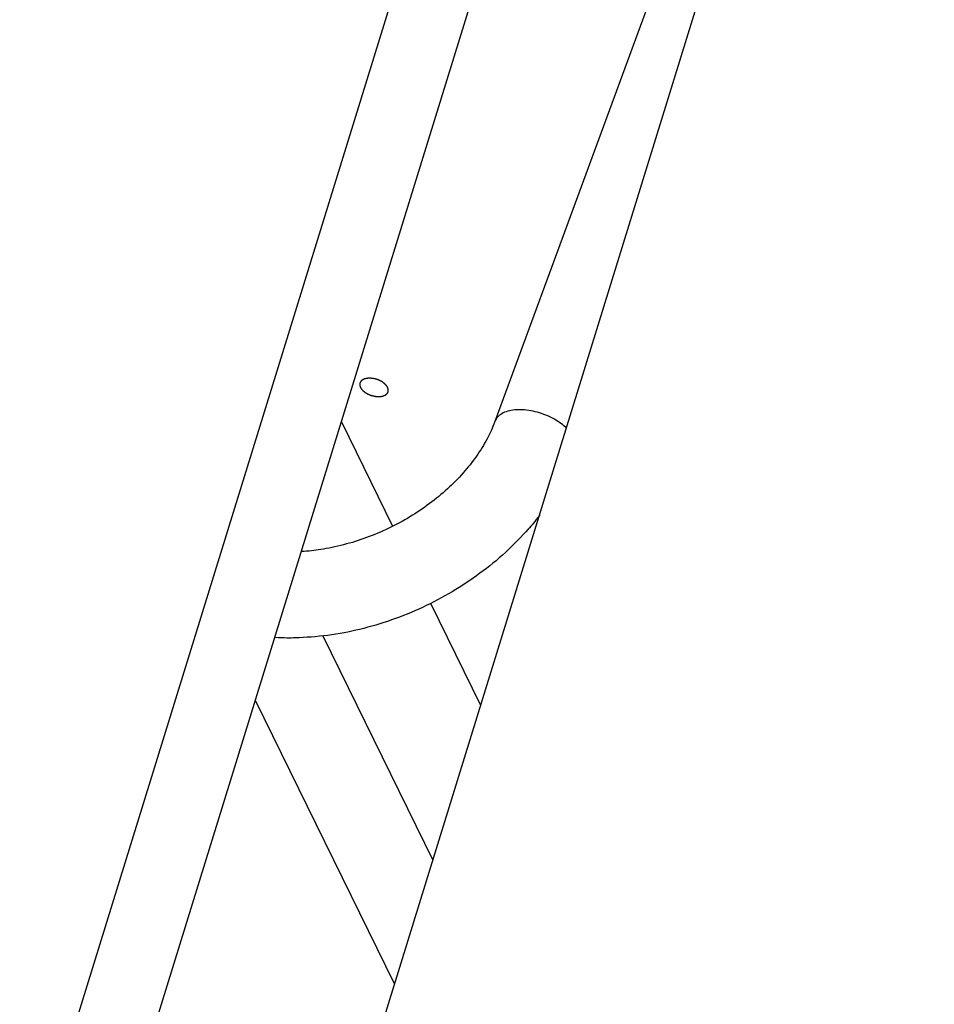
# Model space of a CAD drawing. Header units: millimetres. Extents: x -78 to 141, y 20 to 129.
# Tile 51 of 114: x -6 to 7, y 99 to 113. Entities that reach past the tile are written whole.
import ezdxf

# ---------------------------------------------------------------- set-up
doc = ezdxf.new("R2010")
doc.units = ezdxf.units.MM
doc.header["$LTSCALE"] = 16.335
doc.layers.get('0').update_dxf_attribs({"linetype": 'CONTINUOUS'})

msp = doc.modelspace()

# ---------------------------------------------------------------- linework, layer by layer
at = {"color": 7, "linetype": 'Continuous'}
for p, q in [((7.02, 124.948), (0.568, 107.41)), ((-6.406, 95.928), (2.491, 124.719)), ((-5.684, 94.457), (3.403, 123.866)), ((6.613, 123.483), (-1.52, 97.164)), ((-1.683, 107.407), (-0.932, 105.876)), ((-0.377, 104.745), (0.359, 103.246)), ((-1.958, 104.267), (-0.343, 100.975)), ((-0.904, 99.158), (-2.946, 103.319))]:
    msp.add_line(p, q, dxfattribs=at)
for points, knots in [([(-1.005, 107.912), (-1.005, 107.913), (-1.01, 107.92), (-1.012, 107.924), (-1.015, 107.929), (-1.017, 107.932), (-1.019, 107.935), (-1.02, 107.937), (-1.021, 107.938), (-1.021, 107.939), (-1.022, 107.939), (-1.023, 107.94), (-1.025, 107.942), (-1.028, 107.946), (-1.033, 107.951), (-1.038, 107.956), (-1.042, 107.96), (-1.044, 107.962), (-1.045, 107.964), (-1.047, 107.965), (-1.049, 107.967), (-1.054, 107.97), (-1.06, 107.975), (-1.066, 107.98), (-1.07, 107.984), (-1.073, 107.985), (-1.075, 107.987), (-1.077, 107.988), (-1.08, 107.99), (-1.085, 107.993), (-1.092, 107.997), (-1.1, 108.002), (-1.105, 108.005), (-1.108, 108.006), (-1.11, 108.008), (-1.113, 108.009), (-1.116, 108.01), (-1.121, 108.013), (-1.129, 108.016), (-1.137, 108.019), (-1.143, 108.022), (-1.146, 108.023), (-1.148, 108.024), (-1.151, 108.025), (-1.154, 108.026), (-1.16, 108.028), (-1.169, 108.031), (-1.177, 108.033), (-1.183, 108.035), (-1.186, 108.036), (-1.189, 108.037), (-1.191, 108.037), (-1.195, 108.038), (-1.201, 108.039), (-1.209, 108.041), (-1.218, 108.042), (-1.224, 108.043), (-1.227, 108.044), (-1.23, 108.045), (-1.233, 108.045), (-1.236, 108.045), (-1.242, 108.045), (-1.25, 108.046), (-1.259, 108.046), (-1.265, 108.047), (-1.268, 108.047), (-1.271, 108.047), (-1.273, 108.047), (-1.276, 108.047), (-1.282, 108.046), (-1.29, 108.046), (-1.297, 108.045), (-1.303, 108.045), (-1.306, 108.045), (-1.308, 108.045), (-1.31, 108.044), (-1.313, 108.044), (-1.318, 108.042), (-1.325, 108.041), (-1.332, 108.039), (-1.337, 108.038), (-1.339, 108.038), (-1.341, 108.037), (-1.342, 108.037), (-1.343, 108.037), (-1.344, 108.036), (-1.346, 108.035), (-1.35, 108.033), (-1.356, 108.031), (-1.362, 108.028), (-1.366, 108.026), (-1.368, 108.026), (-1.369, 108.025), (-1.37, 108.025), (-1.371, 108.024), (-1.372, 108.023), (-1.374, 108.022), (-1.377, 108.02), (-1.381, 108.017), (-1.384, 108.014), (-1.387, 108.012), (-1.389, 108.01), (-1.391, 108.009), (-1.392, 108.008), (-1.393, 108.008), (-1.393, 108.007), (-1.394, 108.006), (-1.395, 108.005), (-1.396, 108.003), (-1.398, 108), (-1.401, 107.997), (-1.403, 107.993), (-1.405, 107.99), (-1.406, 107.989), (-1.407, 107.988), (-1.407, 107.987), (-1.408, 107.987), (-1.408, 107.986), (-1.408, 107.984), (-1.409, 107.981), (-1.411, 107.976), (-1.412, 107.971), (-1.413, 107.968), (-1.414, 107.966), (-1.414, 107.965), (-1.415, 107.964), (-1.414, 107.963), (-1.414, 107.962), (-1.414, 107.96), (-1.414, 107.957), (-1.414, 107.953), (-1.414, 107.948), (-1.414, 107.945), (-1.414, 107.943), (-1.414, 107.941), (-1.414, 107.94), (-1.414, 107.939), (-1.413, 107.938), (-1.413, 107.937), (-1.412, 107.935), (-1.411, 107.932), (-1.41, 107.929), (-1.409, 107.924), (-1.407, 107.92), (-1.404, 107.913), (-1.404, 107.912)], [0, 0, 0, 0, 0.0024593, 0.0049187, 0.0061484, 0.007378, 0.0086077, 0.0092225, 0.00953, 0.0098374, 0.0101795, 0.0105216, 0.0112059, 0.0125744, 0.0153113, 0.0180483, 0.0194168, 0.0201011, 0.0207853, 0.0215324, 0.0222795, 0.0237737, 0.0267621, 0.0297506, 0.0312448, 0.0319919, 0.032739, 0.03355, 0.034361, 0.035983, 0.0392271, 0.0424711, 0.0440932, 0.0449042, 0.0457152, 0.0465434, 0.0473716, 0.049028, 0.0523408, 0.0556536, 0.05731, 0.0581382, 0.0589664, 0.059805, 0.0606436, 0.0623208, 0.0656752, 0.0690296, 0.0707068, 0.0715454, 0.072384, 0.0732116, 0.0740392, 0.0756944, 0.0790048, 0.0823152, 0.0839704, 0.084798, 0.0856256, 0.0864354, 0.0872453, 0.088865, 0.0921043, 0.0953437, 0.0969634, 0.0977732, 0.0985831, 0.0993285, 0.100074, 0.101565, 0.104547, 0.107529, 0.10902, 0.1097654, 0.1105109, 0.1111933, 0.1118756, 0.1132403, 0.1159697, 0.1186991, 0.1200637, 0.1207461, 0.1210873, 0.1214284, 0.1217349, 0.1220413, 0.1226542, 0.1238799, 0.1263315, 0.128783, 0.1300087, 0.1306216, 0.1309281, 0.1312345, 0.1315127, 0.1317909, 0.1323473, 0.1334601, 0.1356857, 0.1367984, 0.1379112, 0.139024, 0.1395804, 0.1398586, 0.1401368, 0.1403857, 0.1406347, 0.1411325, 0.1421283, 0.143124, 0.1441197, 0.1461112, 0.1471069, 0.1476048, 0.1478537, 0.1481027, 0.1483427, 0.1485828, 0.149063, 0.1500232, 0.1519438, 0.1538643, 0.1548246, 0.1553047, 0.1555448, 0.1557849, 0.1560343, 0.1562837, 0.1567826, 0.1577803, 0.1597758, 0.1607735, 0.1617712, 0.1627689, 0.1632678, 0.1635172, 0.1637667, 0.1640457, 0.1643248, 0.1648829, 0.1659991, 0.1671153, 0.1682315, 0.1704639, 0.1726963, 0.1726963, 0.1726963, 0.1726963]), ([(-1.404, 107.912), (-1.404, 107.912), (-1.4, 107.905), (-1.397, 107.9), (-1.394, 107.896), (-1.392, 107.893), (-1.39, 107.89), (-1.389, 107.888), (-1.388, 107.887), (-1.388, 107.886), (-1.387, 107.885), (-1.386, 107.884), (-1.384, 107.882), (-1.381, 107.879), (-1.376, 107.874), (-1.371, 107.868), (-1.368, 107.865), (-1.366, 107.863), (-1.364, 107.861), (-1.362, 107.86), (-1.36, 107.858), (-1.355, 107.854), (-1.349, 107.849), (-1.343, 107.845), (-1.339, 107.841), (-1.336, 107.839), (-1.334, 107.838), (-1.332, 107.836), (-1.329, 107.835), (-1.324, 107.832), (-1.317, 107.827), (-1.309, 107.823), (-1.304, 107.82), (-1.301, 107.818), (-1.299, 107.817), (-1.297, 107.816), (-1.294, 107.815), (-1.288, 107.812), (-1.28, 107.809), (-1.272, 107.805), (-1.266, 107.803), (-1.263, 107.801), (-1.261, 107.8), (-1.258, 107.8), (-1.255, 107.798), (-1.249, 107.797), (-1.241, 107.794), (-1.232, 107.792), (-1.226, 107.79), (-1.223, 107.789), (-1.22, 107.788), (-1.218, 107.787), (-1.214, 107.787), (-1.208, 107.786), (-1.2, 107.784), (-1.191, 107.782), (-1.185, 107.781), (-1.182, 107.781), (-1.179, 107.78), (-1.177, 107.78), (-1.173, 107.78), (-1.167, 107.779), (-1.159, 107.779), (-1.15, 107.778), (-1.144, 107.778), (-1.141, 107.778), (-1.139, 107.777), (-1.136, 107.778), (-1.133, 107.778), (-1.127, 107.778), (-1.12, 107.779), (-1.112, 107.779), (-1.106, 107.78), (-1.103, 107.78), (-1.101, 107.78), (-1.099, 107.781), (-1.096, 107.781), (-1.091, 107.782), (-1.084, 107.784), (-1.077, 107.785), (-1.072, 107.787), (-1.07, 107.787), (-1.068, 107.787), (-1.067, 107.788), (-1.066, 107.788), (-1.065, 107.789), (-1.063, 107.789), (-1.059, 107.791), (-1.053, 107.794), (-1.047, 107.796), (-1.043, 107.798), (-1.041, 107.799), (-1.04, 107.8), (-1.039, 107.8), (-1.038, 107.801), (-1.037, 107.801), (-1.036, 107.803), (-1.032, 107.805), (-1.029, 107.808), (-1.025, 107.811), (-1.022, 107.813), (-1.02, 107.815), (-1.018, 107.816), (-1.017, 107.816), (-1.017, 107.817), (-1.016, 107.818), (-1.015, 107.818), (-1.014, 107.82), (-1.013, 107.822), (-1.011, 107.825), (-1.009, 107.828), (-1.006, 107.831), (-1.004, 107.834), (-1.003, 107.836), (-1.002, 107.837), (-1.002, 107.837), (-1.002, 107.838), (-1.001, 107.839), (-1.001, 107.841), (-1, 107.844), (-0.998, 107.849), (-0.997, 107.854), (-0.996, 107.857), (-0.995, 107.859), (-0.995, 107.86), (-0.995, 107.861), (-0.995, 107.861), (-0.995, 107.862), (-0.995, 107.864), (-0.995, 107.868), (-0.995, 107.872), (-0.995, 107.876), (-0.995, 107.879), (-0.996, 107.882), (-0.996, 107.884), (-0.996, 107.885), (-0.996, 107.886), (-0.996, 107.887), (-0.996, 107.888), (-0.997, 107.89), (-0.998, 107.892), (-0.999, 107.896), (-1.001, 107.9), (-1.002, 107.905), (-1.005, 107.912), (-1.005, 107.912)], [0, 0, 0, 0, 0.0024593, 0.0049187, 0.0061484, 0.007378, 0.0086077, 0.0092225, 0.00953, 0.0098374, 0.0101795, 0.0105216, 0.0112059, 0.0125744, 0.0153113, 0.0180483, 0.0194168, 0.0201011, 0.0207853, 0.0215324, 0.0222795, 0.0237737, 0.0267621, 0.0297506, 0.0312448, 0.0319919, 0.032739, 0.03355, 0.034361, 0.035983, 0.0392271, 0.0424711, 0.0440932, 0.0449042, 0.0457152, 0.0465434, 0.0473716, 0.049028, 0.0523408, 0.0556536, 0.05731, 0.0581382, 0.0589664, 0.059805, 0.0606436, 0.0623208, 0.0656752, 0.0690296, 0.0707068, 0.0715454, 0.072384, 0.0732116, 0.0740392, 0.0756944, 0.0790048, 0.0823152, 0.0839704, 0.084798, 0.0856256, 0.0864354, 0.0872453, 0.088865, 0.0921043, 0.0953437, 0.0969634, 0.0977732, 0.0985831, 0.0993285, 0.100074, 0.101565, 0.104547, 0.107529, 0.10902, 0.1097654, 0.1105109, 0.1111933, 0.1118756, 0.1132403, 0.1159697, 0.1186991, 0.1200637, 0.1207461, 0.1210873, 0.1214284, 0.1217349, 0.1220413, 0.1226542, 0.1238799, 0.1263315, 0.128783, 0.1300087, 0.1306216, 0.1309281, 0.1312345, 0.1315127, 0.1317909, 0.1323473, 0.1334601, 0.1356857, 0.1367984, 0.1379112, 0.139024, 0.1395804, 0.1398586, 0.1401368, 0.1403857, 0.1406347, 0.1411325, 0.1421283, 0.143124, 0.1441197, 0.1461112, 0.1471069, 0.1476048, 0.1478537, 0.1481027, 0.1483427, 0.1485828, 0.149063, 0.1500232, 0.1519438, 0.1538643, 0.1548246, 0.1553047, 0.1555448, 0.1557849, 0.1560343, 0.1562837, 0.1567826, 0.1577803, 0.1597758, 0.1607735, 0.1617712, 0.1627689, 0.1632678, 0.1635172, 0.1637667, 0.1640457, 0.1643248, 0.1648829, 0.1659991, 0.1671153, 0.1682315, 0.1704639, 0.1726963, 0.1726963, 0.1726963, 0.1726963]), ([(1.618, 107.318), (1.617, 107.319), (1.575, 107.358), (1.52, 107.399), (1.406, 107.468), (1.288, 107.519), (1.163, 107.558), (1.038, 107.581), (0.919, 107.588), (0.809, 107.578), (0.715, 107.552), (0.637, 107.506), (0.593, 107.465), (0.57, 107.415), (0.568, 107.41)], [0, 0, 0, 0, 0.0033247, 0.0411943, 0.0815056, 0.1231262, 0.1648077, 0.2052967, 0.2434445, 0.2783281, 0.3093989, 0.3366817, 0.3610114, 0.3737421, 0.3737421, 0.3737421, 0.3737421]), ([(0.568, 107.41), (0.532, 107.311), (0.459, 107.154), (0.3, 106.893), (0.105, 106.65), (-0.126, 106.416), (-0.387, 106.201), (-0.676, 106.007), (-0.986, 105.84), (-1.313, 105.702), (-1.644, 105.598), (-1.975, 105.53), (-2.163, 105.509), (-2.271, 105.502)], [0, 0, 0, 0, 0.088091, 0.18242, 0.282265, 0.385853, 0.493394, 0.603891, 0.715916, 0.828323, 0.939676, 1.048759, 1.139062, 1.139062, 1.139062, 1.139062]), ([(1.228, 106.037), (1.152, 105.938), (1.035, 105.8), (0.723, 105.475), (0.356, 105.178), (-0.055, 104.905), (-0.489, 104.677), (-0.942, 104.491), (-1.412, 104.354), (-1.871, 104.264), (-2.329, 104.233), (-2.516, 104.232), (-2.66, 104.24)], [0, 0, 0, 0, 0.083987, 0.235337, 0.389128, 0.544347, 0.700259, 0.855719, 1.009773, 1.161558, 1.310813, 1.408006, 1.408006, 1.408006, 1.408006])]:
    msp.add_open_spline(points, degree=3, knots=knots, dxfattribs=at)

doc.saveas('drawing.dxf')
